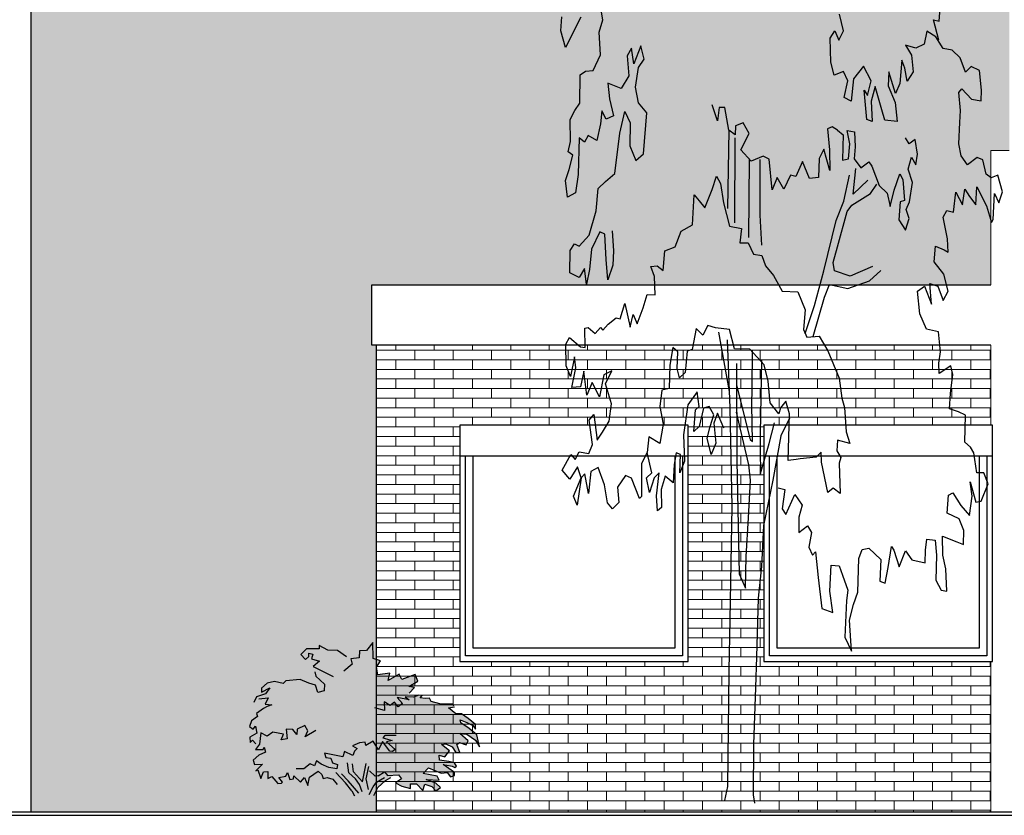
# Model space of a CAD drawing. Extents: x 2 to 315, y 0 to 17.
# Tile 26 of 69: x 109.08 to 115.5, y 4.3 to 9.49. Entities that reach past the tile are written whole.
import ezdxf

# ---------------------------------------------------------------- set-up
doc = ezdxf.new("R2010")
doc.units = 0
doc.header["$MEASUREMENT"] = 0
for name, color, linetype in [('Ost_Ansicht_5_P_ZE_SYMBOL', 7, 'Continuous'), ('Ost_Ansicht_5_R_NT_DACH', 7, 'Continuous'), ('Ost_Ansicht_5_R_NT_FENSTER', 7, 'Continuous'), ('Ost_Ansicht_5_R_TR_BODEN', 7, 'Continuous'), ('Ost_Ansicht_5_R_TR_HIDDEN', 7, 'Continuous'), ('Ost_Ansicht_5_Schraffuren', 7, 'Continuous')]:
    doc.layers.add(name, color=color, linetype=linetype)
doc.linetypes.add('Terrainlinie', pattern='A,0,[1,Bl.Nr. 2.0061.Shx,S=0.000793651,R=0,X=0,Y=-0.043301],-0.1,0', length=0.1)
pattern_1 = [(0, (81.6553, 5.523066), (0, 0.0625), []), (90, (81.6553, 5.52307), (-0.25, 0), [0.0625, -0.0625]), (90, (81.7803, 5.58557), (-0.25, 0), [0.0625, -0.0625])]

msp = doc.modelspace()

# ---------------------------------------------------------------- hatches: boundary and pattern name
at = {"layer": 'Ost_Ansicht_5_P_ZE_SYMBOL', "linetype": 'Continuous', "lineweight": 18, "ltscale": 1000}
msp.add_hatch(color=9, dxfattribs=at).paths.add_polyline_path([(111.5915, 5.0755), (111.618, 5.099), (111.6534, 5.1366), (111.6152, 5.1435), (111.6749, 5.1773), (111.6573, 5.2215), (111.5707, 5.189), (111.5538, 5.2232), (111.4816, 5.1824), (111.4933, 5.23), (111.4152, 5.2198), (111.4053, 5.2692), (111.4323, 5.3113), (111.3839, 5.3264), (111.382, 5.4303), (111.3395, 5.3773), (111.295, 5.3758), (111.2921, 5.3301), (111.2385, 5.3237), (111.2089, 5.3362), (111.1521, 5.3778), (111.089, 5.381), (111.0317, 5.411), (111.0324, 5.3878), (110.9496, 5.3895), (110.9132, 5.3522), (110.9425, 5.3199), (110.964, 5.3386), (110.964, 5.3607), (110.9914, 5.3539), (110.9816, 5.3233), (111.0343, 5.3081), (110.9933, 5.2741), (111.0031, 5.2385), (111.0109, 5.2113), (111.0656, 5.1587), (111.0638, 5.1156), (111.0238, 5.1044), (111.007, 5.1519), (110.964, 5.1655), (110.9079, 5.188), (110.8134, 5.1807), (110.7971, 5.1631), (110.7414, 5.1763), (110.6926, 5.1642), (110.6553, 5.1323), (110.6564, 5.1068), (110.7099, 5.1347), (110.6812, 5.0948), (110.6232, 5.0746), (110.6052, 5.0387), (110.6394, 5.0618), (110.6997, 5.0687), (110.6795, 5.0271), (110.7228, 5.0237), (110.693, 5.0129), (110.6691, 4.9997), (110.6227, 4.9667), (110.6305, 4.9479), (110.5912, 4.9181), (110.5777, 4.8824), (110.6018, 4.8652), (110.617, 4.8853), (110.6255, 4.8388), (110.5793, 4.8124), (110.5822, 4.7787), (110.5979, 4.7931), (110.6193, 4.7684), (110.6337, 4.7549), (110.6166, 4.7314), (110.666, 4.7317), (110.6727, 4.7479), (110.6812, 4.7149), (110.6379, 4.696), (110.6024, 4.6623), (110.6111, 4.6349), (110.6622, 4.6356), (110.6199, 4.5924), (110.6322, 4.5987), (110.6508, 4.5431), (110.6694, 4.5862), (110.6961, 4.5884), (110.6969, 4.5439), (110.7228, 4.5571), (110.7628, 4.5104), (110.7872, 4.5136), (110.7926, 4.5195), (110.769, 4.5498), (110.8145, 4.5586), (110.8263, 4.5821), (110.841, 4.5376), (110.8643, 4.541), (110.8675, 4.5596), (110.9091, 4.5195), (110.9359, 4.5497), (110.9574, 4.498), (110.9698, 4.5518), (111.0255, 4.5914), (111.0492, 4.5684), (111.057, 4.5439), (111.0846, 4.5498), (111.1206, 4.5395), (111.1487, 4.5034), (111.1409, 4.5831), (111.2039, 4.5151), (111.2444, 4.4637), (111.2622, 4.4303), (111.3873, 4.4315), (111.4149, 4.4848), (111.4644, 4.5307), (111.4984, 4.5497), (111.5128, 4.5654), (111.548, 4.5679), (111.5679, 4.5415), (111.5302, 4.5146), (111.5702, 4.4921), (111.6264, 4.4769), (111.6281, 4.5092), (111.6671, 4.5085), (111.7081, 4.4644), (111.7198, 4.5068), (111.7665, 4.4906), (111.7921, 4.4627), (111.8233, 4.4847), (111.7918, 4.5121), (111.7294, 4.5371), (111.8144, 4.5322), (111.8019, 4.5577), (111.7101, 4.5764), (111.7452, 4.6121), (111.8267, 4.5787), (111.8656, 4.5831), (111.8878, 4.5543), (111.9145, 4.562), (111.9139, 4.5821), (111.8391, 4.6344), (111.8976, 4.6239), (111.9153, 4.6141), (111.9268, 4.6239), (111.9132, 4.646), (111.8761, 4.6545), (111.8158, 4.6618), (111.8144, 4.6955), (111.8509, 4.6838), (111.8802, 4.7239), (111.8292, 4.7648), (111.8565, 4.7682), (111.8987, 4.7493), (111.9235, 4.7127), (111.9483, 4.7117), (111.9288, 4.7648), (111.9464, 4.7784), (111.9893, 4.7631), (112.003, 4.7886), (111.9483, 4.8364), (111.9932, 4.8327), (112.0518, 4.7937), (112.0777, 4.7489), (112.0602, 4.8276), (112.0102, 4.8701), (111.9556, 4.9063), (111.9505, 4.9259), (111.9933, 4.9093), (112.0338, 4.8888), (112.0518, 4.865), (112.0501, 4.8956), (112.004, 4.9354), (111.9601, 4.9655), (111.9229, 4.9651), (111.8751, 5.0032), (111.9139, 5.0103), (111.91, 5.0144), (111.9038, 5.0281), (111.8189, 5.0305), (111.7615, 5.0452), (111.7511, 5.067), (111.7218, 5.0653), (111.6906, 5.0682), (111.7035, 5.0853), (111.6807, 5.0863), (111.6456, 5.0738)], flags=0)
at = {"layer": 'Ost_Ansicht_5_Schraffuren', "linetype": 'Continuous', "lineweight": 18, "ltscale": 1000}
h = msp.add_hatch(dxfattribs=at)
h.set_pattern_fill('MW_Verband__Läufer__DF_0005', color=9, style=0, pattern_type=2)
h.set_pattern_definition(pattern_1)
h.paths.add_polyline_path([(109.1553, 15.6765), (109.1553, 4.3231), (111.4053, 4.3231), (111.4053, 7.3681), (111.3748, 7.3681), (111.3748, 7.7631), (115.4098, 7.7631), (115.4098, 8.6379), (115.5303, 8.6379), (115.5303, 15.6765)], flags=0)
h = msp.add_hatch(dxfattribs=at)
h.set_pattern_fill('MW_Verband__Läufer__DF_0005', color=9, style=0, pattern_type=2)
h.set_pattern_definition(pattern_1)
h.paths.add_polyline_path([(111.4053, 4.3231), (115.4098, 4.3231), (115.4098, 5.3065), (113.9303, 5.3065), (113.9303, 6.8465), (115.4098, 6.8465), (115.4098, 7.3681), (111.4053, 7.3681)], flags=0)
h.paths.add_polyline_path([(111.9478, 6.8465), (113.4378, 6.8465), (113.4378, 5.3065), (111.9478, 5.3065)], flags=0)

# ---------------------------------------------------------------- linework, layer by layer
at = {"layer": 'Ost_Ansicht_5_P_ZE_SYMBOL', "linetype": 'Continuous', "ltscale": 1000}
for p, q in [((112.8811, 9.4896), (112.8559, 9.6342)), ((115.0731, 9.4823), (115.0838, 9.6269)), ((112.6072, 9.4192), (112.6124, 9.5105)), ((112.7384, 9.5068), (112.638, 9.3108)), ((114.4502, 9.4178), (114.4236, 9.5263)), ((112.856, 9.4098), (112.8811, 9.4896)), ((115.0705, 9.358), (115.0355, 9.4908)), ((115.0355, 9.4908), (115.0731, 9.4823)), ((112.638, 9.3108), (112.6072, 9.4192)), ((112.8666, 9.2618), (112.856, 9.4098)), ((114.3628, 9.3696), (114.3932, 9.4178)), ((114.3932, 9.4178), (114.4198, 9.3576)), ((114.4198, 9.3576), (114.4502, 9.4178)), ((114.9917, 9.4154), (114.9758, 9.3321)), ((115.0522, 9.3796), (114.9917, 9.4154)), ((115.099, 9.3039), (115.0522, 9.3796)), ((113.1275, 9.3198), (113.0818, 9.2037)), ((113.1504, 9.2328), (113.1275, 9.3198)), ((114.3666, 9.213), (114.3628, 9.3696)), ((114.921, 9.3064), (114.8536, 9.3241)), ((114.8536, 9.3241), (114.8925, 9.2592)), ((114.9758, 9.3321), (114.921, 9.3064)), ((112.8185, 9.1599), (112.8666, 9.2618)), ((113.068, 9.3053), (113.0383, 9.2545)), ((113.0383, 9.2545), (113.0497, 9.1239)), ((113.0818, 9.2037), (113.068, 9.3053)), ((114.8925, 9.2592), (114.9039, 9.1503)), ((115.1584, 9.2934), (115.099, 9.3039)), ((115.2098, 9.243), (115.1584, 9.2934)), ((115.2452, 9.1492), (115.2098, 9.243)), ((113.0932, 9.0513), (113.113, 9.1798)), ((113.113, 9.1798), (113.1504, 9.2328)), ((114.3894, 9.1286), (114.3666, 9.213)), ((114.5795, 9.1889), (114.5148, 9.1045)), ((114.6289, 9.0925), (114.5795, 9.1889)), ((114.8286, 9.2263), (114.8172, 9.0742)), ((114.8503, 9.1757), (114.8286, 9.2263)), ((115.2806, 9.1856), (115.2452, 9.1492)), ((115.3362, 9.1588), (115.2806, 9.1856)), ((112.7307, 8.9459), (112.7338, 9.1312)), ((112.7338, 9.1312), (112.7671, 9.156)), ((112.7671, 9.156), (112.8185, 9.1599)), ((113.0497, 9.1239), (113.0012, 9.0416)), ((114.4502, 9.1527), (114.3894, 9.1286)), ((114.4768, 9.0925), (114.4502, 9.1527)), ((114.7441, 9.1516), (114.7408, 9.0593)), ((114.7887, 9.0089), (114.7441, 9.1516)), ((114.8637, 9.0907), (114.8503, 9.1757)), ((114.9039, 9.1503), (114.8637, 9.0907)), ((115.3496, 9.0311), (115.3362, 9.1588)), ((113.0012, 9.0416), (112.9144, 9.0772)), ((112.9144, 9.0772), (112.9236, 8.976)), ((113.1138, 8.9497), (113.0932, 9.0513)), ((114.454, 8.984), (114.4768, 9.0925)), ((114.5148, 9.1045), (114.4996, 8.9599)), ((114.6061, 8.9961), (114.6289, 9.0925)), ((114.6555, 9.0563), (114.6289, 8.9599)), ((114.6999, 8.9035), (114.6555, 9.0563)), ((114.7408, 9.0593), (114.7865, 8.951)), ((114.8172, 9.0742), (114.7887, 9.0089)), ((114.6023, 8.8395), (114.5833, 9.0322)), ((114.5833, 9.0322), (114.6061, 8.9961)), ((115.202, 9.0168), (115.2202, 9.0405)), ((115.2123, 8.8993), (115.202, 9.0168)), ((115.2202, 9.0405), (115.283, 8.9721)), ((115.3469, 8.963), (115.3496, 9.0311)), ((112.6972, 8.8989), (112.7307, 8.9459)), ((112.9236, 8.976), (112.9499, 8.8639)), ((113.1665, 8.8844), (113.1138, 8.9497)), ((113.6291, 8.8318), (113.5937, 8.9366)), ((114.4996, 8.9599), (114.454, 8.984)), ((114.6289, 8.9599), (114.6365, 8.8274)), ((114.7865, 8.951), (114.7992, 8.8269)), ((115.283, 8.9721), (115.3469, 8.963)), ((112.6686, 8.8405), (112.6972, 8.8989)), ((112.8734, 8.896), (112.8666, 8.8128)), ((112.9016, 8.8431), (112.8734, 8.896)), ((112.9499, 8.8639), (112.9016, 8.8431)), ((112.9922, 8.752), (113.0245, 8.8917)), ((113.0245, 8.8917), (113.0595, 8.8176)), ((113.1464, 8.6154), (113.1665, 8.8844)), ((113.6393, 8.9188), (113.6291, 8.8318)), ((113.677, 8.919), (113.6393, 8.9188)), ((113.7022, 8.7708), (113.677, 8.919)), ((114.7187, 8.8354), (114.6999, 8.9035)), ((115.2078, 8.8196), (115.2123, 8.8993)), ((112.6697, 8.6957), (112.6686, 8.8405)), ((112.8666, 8.8128), (112.8416, 8.7041)), ((113.0595, 8.8176), (113.0573, 8.6692)), ((113.7456, 8.8), (113.7439, 8.7403)), ((113.7946, 8.8184), (113.7456, 8.8)), ((113.8335, 8.7498), (113.7946, 8.8184)), ((114.3745, 8.7929), (114.3449, 8.7783)), ((114.4099, 8.7714), (114.3745, 8.7929)), ((114.6365, 8.8274), (114.6023, 8.8395)), ((114.7992, 8.8269), (114.7187, 8.8354)), ((115.201, 8.6821), (115.2078, 8.8196)), ((112.7845, 8.7363), (112.7617, 8.6927)), ((112.8416, 8.7041), (112.7845, 8.7363)), ((112.9593, 8.4877), (112.9922, 8.752)), ((113.7022, 8.7708), (113.694, 8.2603)), ((113.7439, 8.7403), (113.7022, 8.7708)), ((113.7807, 8.6417), (113.8335, 8.7498)), ((114.3449, 8.7783), (114.3571, 8.6417)), ((114.4099, 8.7714), (114.4481, 8.7395)), ((114.4481, 8.7395), (114.445, 8.6618)), ((114.491, 8.6812), (114.4726, 8.7687)), ((114.4726, 8.7687), (114.5216, 8.7589)), ((114.5216, 8.7589), (114.5247, 8.6618)), ((112.6537, 8.6304), (112.6697, 8.6957)), ((112.7263, 8.7215), (112.7207, 8.4826)), ((112.7617, 8.6927), (112.7263, 8.7215)), ((113.0573, 8.6692), (113.0955, 8.5724)), ((113.7411, 8.7203), (113.7397, 8.1658)), ((114.4818, 8.5841), (114.491, 8.6812)), ((114.8771, 8.6812), (114.8526, 8.7201)), ((114.9169, 8.7104), (114.8771, 8.6812)), ((114.9322, 8.6132), (114.9169, 8.7104)), ((115.217, 8.6026), (115.201, 8.6821)), ((112.6857, 8.6086), (112.6537, 8.6304)), ((112.6606, 8.5143), (112.6857, 8.6086)), ((113.0955, 8.5724), (113.1464, 8.6154)), ((113.8484, 8.569), (113.7807, 8.6417)), ((113.926, 8.602), (113.8484, 8.569)), ((113.9649, 8.5806), (113.926, 8.602)), ((114.3221, 8.6478), (114.2913, 8.5861)), ((114.361, 8.507), (114.3221, 8.6478)), ((114.3571, 8.6417), (114.361, 8.507)), ((114.445, 8.6618), (114.4419, 8.5744)), ((114.5247, 8.6618), (114.5185, 8.5841)), ((114.92, 8.5452), (114.9322, 8.6132)), ((115.257, 8.5449), (115.217, 8.6026)), ((113.8336, 8.5798), (113.8305, 8.0699)), ((113.9044, 8.5802), (113.9044, 8.2155)), ((113.9846, 8.3806), (113.9649, 8.5806)), ((114.1829, 8.5674), (114.1396, 8.4694)), ((114.2275, 8.4555), (114.1829, 8.5674)), ((114.2913, 8.5861), (114.2874, 8.4613)), ((114.4419, 8.5744), (114.4818, 8.5841)), ((114.5185, 8.5841), (114.5614, 8.5258)), ((114.5614, 8.5258), (114.6135, 8.5646)), ((114.6135, 8.5646), (114.635, 8.5355)), ((114.8709, 8.5161), (114.8924, 8.5938)), ((114.8924, 8.5938), (114.92, 8.5452)), ((115.3198, 8.5923), (115.257, 8.5449)), ((115.3586, 8.5781), (115.3198, 8.5923)), ((115.3803, 8.4841), (115.3586, 8.5781)), ((112.6377, 8.4417), (112.6606, 8.5143)), ((112.7207, 8.4826), (112.7025, 8.3631)), ((112.8977, 8.4366), (112.9593, 8.4877)), ((114.103, 8.4765), (114.0609, 8.3857)), ((114.1396, 8.4694), (114.103, 8.4765)), ((114.4512, 8.3072), (114.4877, 8.4768)), ((114.5116, 8.354), (114.5299, 8.5218)), ((114.635, 8.5355), (114.681, 8.4092)), ((114.779, 8.3801), (114.8158, 8.4869)), ((114.8158, 8.4869), (114.8372, 8.4481)), ((114.8985, 8.4286), (114.8709, 8.5161)), ((115.4112, 8.459), (115.3803, 8.4841)), ((115.4545, 8.4774), (115.4112, 8.459)), ((115.4854, 8.369), (115.4545, 8.4774)), ((112.6495, 8.3338), (112.6377, 8.4417)), ((112.8506, 8.3909), (112.8977, 8.4366)), ((113.5929, 8.3829), (113.6225, 8.4699)), ((113.6225, 8.4699), (113.6476, 8.423)), ((113.6476, 8.423), (113.6683, 8.2965)), ((114.0174, 8.4615), (113.9846, 8.3806)), ((114.0609, 8.3857), (114.0174, 8.4615)), ((114.2874, 8.4613), (114.2275, 8.4555)), ((114.6086, 8.4438), (114.5116, 8.354)), ((114.6247, 8.3587), (114.6677, 8.4183)), ((114.681, 8.4092), (114.733, 8.3606)), ((114.8372, 8.4481), (114.8464, 8.3121)), ((114.8801, 8.3023), (114.8985, 8.4286)), ((112.7025, 8.3631), (112.6495, 8.3338)), ((112.8362, 8.2445), (112.8506, 8.3909)), ((113.4648, 8.1544), (113.4765, 8.3496)), ((113.4765, 8.3496), (113.5084, 8.31)), ((113.545, 8.2632), (113.5929, 8.3829)), ((114.5037, 8.2823), (114.6247, 8.3587)), ((114.733, 8.3606), (114.7545, 8.2732)), ((114.7545, 8.2732), (114.779, 8.3801)), ((115.1659, 8.2368), (115.1818, 8.3672)), ((115.1818, 8.3672), (115.2241, 8.2842)), ((115.2241, 8.2842), (115.24, 8.3856)), ((115.24, 8.3856), (115.2708, 8.3387)), ((115.312, 8.2847), (115.3176, 8.4005)), ((115.3176, 8.4005), (115.3805, 8.2779)), ((115.425, 8.1877), (115.4328, 8.3587)), ((115.4328, 8.3587), (115.4626, 8.2965)), ((115.4626, 8.2965), (115.4854, 8.369)), ((113.5084, 8.31), (113.545, 8.2632)), ((113.6683, 8.2965), (113.706, 8.1448)), ((114.4017, 8.1807), (114.4512, 8.3072)), ((114.4723, 8.241), (114.5037, 8.2823)), ((114.8188, 8.3023), (114.8097, 8.1858)), ((114.8464, 8.3121), (114.8188, 8.3023)), ((114.8587, 8.2538), (114.8801, 8.3023)), ((115.2708, 8.3387), (115.312, 8.2847)), ((112.7906, 8.085), (112.8362, 8.2445)), ((113.9044, 8.2155), (113.915, 8.0208)), ((114.4114, 8.01), (114.4723, 8.241)), ((114.8771, 8.1955), (114.8587, 8.2538)), ((115.0986, 8.2038), (115.1225, 8.2474)), ((115.1225, 8.2474), (115.1659, 8.2368)), ((115.3805, 8.2779), (115.4136, 8.1695)), ((113.3923, 8.1119), (113.4648, 8.1544)), ((114.321, 7.8528), (114.4017, 8.1807)), ((114.8097, 8.1858), (114.8526, 8.1178)), ((114.8526, 8.1178), (114.8771, 8.1955)), ((115.1283, 8.0629), (115.0986, 8.2038)), ((115.4136, 8.1695), (115.425, 8.1877)), ((112.8613, 8.1071), (112.8066, 7.9946)), ((112.8941, 8.0934), (112.8613, 8.1071)), ((112.9032, 7.9265), (112.8941, 8.0934)), ((112.9412, 8.1148), (112.9505, 7.9846)), ((113.3521, 8.0097), (113.3923, 8.1119)), ((113.706, 8.1448), (113.7843, 8.1289)), ((113.7843, 8.1289), (113.7736, 8.0353)), ((112.6685, 7.9865), (112.6959, 8.0301)), ((112.6959, 8.0301), (112.7269, 8.0136)), ((112.7269, 8.0136), (112.7906, 8.085)), ((113.7736, 8.0353), (113.8273, 8.0353)), ((113.8273, 8.0353), (113.8625, 7.963)), ((115.1318, 7.976), (115.1283, 8.0629)), ((112.6651, 7.8394), (112.6685, 7.9865)), ((112.8066, 7.9946), (112.7933, 7.8612)), ((112.9505, 7.9846), (112.9467, 7.8902)), ((113.2742, 7.8565), (113.285, 7.9842)), ((113.285, 7.9842), (113.3521, 8.0097)), ((113.8625, 7.963), (113.9162, 7.9542)), ((114.3814, 7.9073), (114.4114, 8.01)), ((115.04, 7.9122), (115.0496, 8.0153)), ((115.0496, 8.0153), (115.1055, 7.9903)), ((115.1055, 7.9903), (115.1318, 7.976)), ((112.9124, 7.7958), (112.9032, 7.9265)), ((113.9162, 7.9542), (113.9413, 7.8856)), ((114.3915, 7.8536), (114.3814, 7.9073)), ((115.1026, 7.831), (115.04, 7.9122)), ((112.7268, 7.8096), (112.6651, 7.8394)), ((112.761, 7.8677), (112.7268, 7.8096)), ((112.7737, 7.7664), (112.761, 7.8677)), ((112.7933, 7.8612), (112.7737, 7.7664)), ((112.9467, 7.8902), (112.9124, 7.7958)), ((113.1937, 7.8821), (113.2359, 7.885)), ((113.2177, 7.8161), (113.1937, 7.8821)), ((113.2359, 7.885), (113.2742, 7.8565)), ((113.9413, 7.8856), (113.9938, 7.8225)), ((114.261, 7.6279), (114.321, 7.8528)), ((114.4939, 7.8186), (114.3915, 7.8536)), ((114.6381, 7.8821), (114.4939, 7.8186)), ((114.6193, 7.7884), (114.6918, 7.8565)), ((115.1321, 7.7204), (115.1026, 7.831)), ((113.2223, 7.6967), (113.2177, 7.8161)), ((113.9938, 7.8225), (114.0501, 7.7203)), ((114.477, 7.7374), (114.6193, 7.7884)), ((115.0221, 7.6352), (115.0113, 7.7714)), ((115.0113, 7.7714), (115.065, 7.7544)), ((114.0501, 7.7203), (114.1514, 7.7168)), ((114.1514, 7.7168), (114.1989, 7.5995)), ((114.3258, 7.6808), (114.3577, 7.7633)), ((114.3577, 7.7633), (114.477, 7.7374)), ((114.9308, 7.7204), (114.9764, 7.7544)), ((114.9471, 7.5732), (114.9308, 7.7204)), ((114.9764, 7.7544), (115.0221, 7.6352)), ((115.065, 7.7544), (115.0999, 7.6608)), ((115.0999, 7.6608), (115.1321, 7.7204)), ((112.993, 7.5398), (113.0249, 7.6413)), ((113.0249, 7.6413), (113.0592, 7.4859)), ((113.1436, 7.613), (113.1698, 7.7)), ((113.1698, 7.7), (113.2223, 7.6967)), ((114.2509, 7.4243), (114.3258, 7.6808)), ((113.1048, 7.5079), (113.1436, 7.613)), ((114.1989, 7.5995), (114.1893, 7.471)), ((114.2001, 7.4457), (114.261, 7.6279)), ((114.9898, 7.4735), (114.9471, 7.5732)), ((112.9165, 7.5067), (112.9667, 7.5468)), ((112.9667, 7.5468), (112.993, 7.5398)), ((113.0592, 7.4859), (113.0774, 7.5692)), ((113.0774, 7.5692), (113.1048, 7.5079)), ((112.7624, 7.4805), (112.7841, 7.4842)), ((112.7659, 7.3538), (112.7624, 7.4805)), ((112.7841, 7.4842), (112.8309, 7.4447)), ((112.8309, 7.4447), (112.8651, 7.4847)), ((112.8651, 7.4847), (112.88, 7.4667)), ((112.88, 7.4667), (112.9165, 7.5067)), ((113.4895, 7.4776), (113.4622, 7.3399)), ((113.5318, 7.4344), (113.4895, 7.4776)), ((113.5649, 7.4962), (113.5318, 7.4344)), ((113.6151, 7.482), (113.5649, 7.4962)), ((113.7053, 7.4717), (113.6151, 7.482)), ((113.7062, 7.0675), (113.6368, 7.4532)), ((113.7379, 7.3452), (113.7053, 7.4717)), ((114.1893, 7.471), (114.211, 7.4204)), ((115.0693, 7.4546), (114.9898, 7.4735)), ((115.0808, 7.3244), (115.0693, 7.4546)), ((112.6403, 7.3748), (112.6643, 7.4184)), ((112.6643, 7.4184), (112.7362, 7.3573)), ((113.7102, 6.9607), (113.6931, 7.4044)), ((114.211, 7.4204), (114.2909, 7.4282)), ((114.2909, 7.4282), (114.348, 7.3308)), ((112.6416, 7.2337), (112.6403, 7.3748)), ((112.7362, 7.3573), (112.7659, 7.3538)), ((113.336, 7.3543), (113.3185, 7.2377)), ((113.3698, 7.3249), (113.336, 7.3543)), ((113.3653, 7.2163), (113.3698, 7.3249)), ((113.4303, 7.3289), (113.4166, 7.1913)), ((113.4622, 7.3399), (113.4303, 7.3289)), ((113.8389, 7.3422), (113.7379, 7.3452)), ((113.9326, 7.2414), (113.8389, 7.3422)), ((113.8539, 7.0854), (113.856, 7.3387)), ((114.348, 7.3308), (114.4206, 7.1539)), ((115.0717, 7.2519), (115.0808, 7.3244)), ((112.6952, 7.2919), (112.6701, 7.1651)), ((112.7044, 7.2214), (112.6952, 7.2919)), ((113.9143, 7.2739), (113.9054, 6.7926)), ((112.6701, 7.1651), (112.6416, 7.2337)), ((112.6793, 7.0928), (112.7044, 7.2214)), ((112.7569, 7.1982), (112.7341, 7.0967)), ((112.7764, 7.0427), (112.7569, 7.1982)), ((112.9386, 7.2011), (112.8876, 7.1756)), ((112.8985, 7.1158), (112.9386, 7.2011)), ((113.3185, 7.2377), (113.3128, 7.0857)), ((113.3801, 7.1549), (113.3653, 7.2163)), ((113.4166, 7.1913), (113.3801, 7.1549)), ((113.7517, 7.2491), (113.7535, 6.6155)), ((113.9589, 7.133), (113.9326, 7.2414)), ((115.0731, 7.1841), (115.0717, 7.2519)), ((115.1482, 7.2343), (115.0731, 7.1841)), ((115.1631, 7.1765), (115.1482, 7.2343)), ((112.8106, 7.1261), (112.7764, 7.0427)), ((112.8581, 7.0309), (112.8106, 7.1261)), ((112.8876, 7.1756), (112.8581, 7.0309)), ((113.9704, 6.992), (113.9589, 7.133)), ((114.4206, 7.1539), (114.4384, 7.0238)), ((115.1461, 7.0534), (115.1631, 7.1765)), ((112.7341, 7.0967), (112.6793, 7.0928)), ((112.9374, 6.9858), (112.8985, 7.1158)), ((113.266, 7.0746), (113.2524, 6.9696)), ((113.3128, 7.0857), (113.266, 7.0746)), ((113.4953, 7.0651), (113.4341, 6.9788)), ((113.509, 6.968), (113.4953, 7.0651)), ((113.7513, 7.1077), (113.8404, 6.7542)), ((113.8528, 6.9804), (113.8539, 7.0854)), ((114.0742, 7.0035), (114.0389, 6.9598)), ((114.0971, 6.9204), (114.0742, 7.0035)), ((114.4384, 7.0238), (114.4555, 6.9623)), ((115.1402, 6.9543), (115.1461, 7.0534)), ((112.922, 6.8735), (112.9374, 6.9858)), ((113.2524, 6.9696), (113.2742, 6.8539)), ((113.4341, 6.9788), (113.4069, 6.7846)), ((113.4749, 6.8062), (113.4851, 6.9465)), ((113.4851, 6.9465), (113.509, 6.968)), ((113.5362, 6.9572), (113.509, 6.8386)), ((113.5736, 6.968), (113.5362, 6.9572)), ((113.6043, 6.9141), (113.5736, 6.968)), ((113.7228, 6.3174), (113.7102, 6.9607)), ((113.8327, 6.5883), (113.7526, 6.9323)), ((113.8552, 6.7416), (113.8528, 6.9804)), ((114.0286, 6.92), (113.9704, 6.992)), ((114.0389, 6.9598), (114.0286, 6.92)), ((114.4555, 6.9623), (114.4659, 6.8032)), ((115.1998, 6.9343), (115.1402, 6.9543)), ((115.2449, 6.9117), (115.1998, 6.9343)), ((112.7925, 6.8799), (112.8221, 6.9163)), ((112.8131, 6.7209), (112.7925, 6.8799)), ((112.8221, 6.9163), (112.8446, 6.75)), ((112.8793, 6.8009), (112.922, 6.8735)), ((113.5804, 6.8386), (113.6043, 6.9141)), ((113.6281, 6.9249), (113.6043, 6.8601)), ((113.6689, 6.8278), (113.6281, 6.9249)), ((114.0966, 6.8932), (114.0415, 6.7777)), ((114.0893, 6.6164), (114.0971, 6.9204)), ((115.241, 6.7355), (115.2449, 6.9117)), ((113.2742, 6.8539), (113.2526, 6.7271)), ((113.509, 6.8386), (113.4749, 6.8062)), ((113.56, 6.763), (113.5804, 6.8386)), ((113.6043, 6.8601), (113.6179, 6.7307)), ((113.966, 6.7278), (114.0001, 6.8619)), ((114.4659, 6.8032), (114.4899, 6.7273)), ((112.8446, 6.75), (112.8793, 6.8009)), ((113.1795, 6.7701), (113.1693, 6.6687)), ((113.2526, 6.7271), (113.1795, 6.7701)), ((113.4069, 6.7846), (113.4137, 6.612)), ((113.5872, 6.6551), (113.56, 6.763)), ((113.8404, 6.7542), (113.8552, 6.7416)), ((113.9054, 6.7926), (113.9066, 6.684)), ((114.0415, 6.7777), (113.9892, 6.4879)), ((114.41, 6.7486), (114.4066, 6.6798)), ((114.4899, 6.7273), (114.41, 6.7486)), ((112.7903, 6.6628), (112.8131, 6.7209)), ((113.6179, 6.7307), (113.5872, 6.6551)), ((113.9066, 6.684), (113.909, 6.532)), ((113.909, 6.532), (113.966, 6.7278)), ((114.4066, 6.6798), (114.4329, 6.6365)), ((115.2764, 6.7031), (115.241, 6.7355)), ((115.2981, 6.6671), (115.2764, 6.7031)), ((112.6157, 6.5532), (112.6716, 6.6567)), ((112.6716, 6.6567), (112.6997, 6.6224)), ((112.6997, 6.6224), (112.7264, 6.6733)), ((112.7264, 6.6733), (112.7903, 6.6628)), ((113.1693, 6.6687), (113.1328, 6.5961)), ((113.1993, 6.5365), (113.1693, 6.6687)), ((113.3592, 6.6659), (113.3456, 6.5904)), ((113.3864, 6.6551), (113.3592, 6.6659)), ((113.383, 6.5365), (113.3864, 6.6551)), ((113.4137, 6.612), (113.383, 6.5365)), ((113.7535, 6.6155), (113.7701, 5.8778)), ((114.1418, 6.6239), (114.0893, 6.6164)), ((114.1669, 6.6277), (114.1418, 6.6239)), ((114.2719, 6.6392), (114.1669, 6.6277)), ((114.3039, 6.6719), (114.2719, 6.6392)), ((114.3062, 6.6068), (114.3039, 6.6719)), ((114.4329, 6.6365), (114.4215, 6.6003)), ((115.3187, 6.5369), (115.2981, 6.6671)), ((112.6647, 6.4947), (112.6157, 6.5532)), ((112.715, 6.5755), (112.6647, 6.4947)), ((112.7399, 6.5032), (112.715, 6.5755)), ((112.85, 6.5713), (112.8017, 6.5457)), ((112.892, 6.4572), (112.85, 6.5713)), ((113.1328, 6.5961), (113.1329, 6.3826)), ((113.3456, 6.5904), (113.3388, 6.4717)), ((113.8436, 6.4893), (113.8327, 6.5883)), ((114.3474, 6.408), (114.3062, 6.6068)), ((114.4215, 6.6003), (114.4287, 6.401)), ((112.6889, 6.3836), (112.7399, 6.5032)), ((112.7399, 6.5032), (112.7129, 6.3258)), ((112.7641, 6.5287), (112.7399, 6.5032)), ((112.7883, 6.401), (112.7641, 6.5287)), ((112.8017, 6.5457), (112.7883, 6.401)), ((113.029, 6.5195), (112.9762, 6.4436)), ((113.0678, 6.5016), (113.029, 6.5195)), ((113.1192, 6.3681), (113.0678, 6.5016)), ((113.1652, 6.5041), (113.1993, 6.5365)), ((113.1856, 6.407), (113.1652, 6.5041)), ((113.2163, 6.5041), (113.1856, 6.407)), ((113.2469, 6.5365), (113.2163, 6.5041)), ((113.2299, 6.3854), (113.2469, 6.5365)), ((113.2877, 6.5149), (113.2605, 6.4286)), ((113.3388, 6.4717), (113.2877, 6.5149)), ((113.8307, 6.2418), (113.8436, 6.4893)), ((113.9892, 6.4879), (113.9286, 6.1926)), ((115.3644, 6.5372), (115.3187, 6.5369)), ((115.393, 6.465), (115.3644, 6.5372)), ((112.9103, 6.3415), (112.892, 6.4572)), ((112.9762, 6.4436), (112.9857, 6.3419)), ((113.2605, 6.4286), (113.2639, 6.3099)), ((114.0232, 6.4386), (114.0663, 6.4266)), ((114.0663, 6.4266), (114.0496, 6.3013)), ((114.3816, 6.4372), (114.3474, 6.408)), ((114.4287, 6.401), (114.3816, 6.4372)), ((115.2879, 6.384), (115.2744, 6.4777)), ((115.2744, 6.4777), (115.312, 6.3451)), ((115.3462, 6.3525), (115.393, 6.465)), ((112.7129, 6.3258), (112.6889, 6.3836)), ((113.1329, 6.3826), (113.1192, 6.3681)), ((113.2367, 6.2883), (113.2299, 6.3854)), ((114.0743, 6.2649), (114.1317, 6.3941)), ((114.1317, 6.3941), (114.179, 6.3244)), ((115.1241, 6.2734), (115.1328, 6.391)), ((115.1328, 6.391), (115.1613, 6.4057)), ((115.1613, 6.4057), (115.215, 6.3228)), ((115.2698, 6.258), (115.2879, 6.384)), ((112.9446, 6.3019), (112.9103, 6.3415)), ((112.9857, 6.3419), (112.9446, 6.3019)), ((113.2639, 6.3099), (113.2367, 6.2883)), ((113.7115, 5.5783), (113.7228, 6.3174)), ((114.0496, 6.3013), (114.0743, 6.2649)), ((114.179, 6.3244), (114.1575, 6.2478)), ((115.215, 6.3228), (115.2698, 6.258)), ((115.312, 6.3451), (115.3462, 6.3525)), ((113.816, 5.9915), (113.8307, 6.2418)), ((114.1575, 6.2478), (114.1581, 6.1463)), ((115.2025, 6.2359), (115.1241, 6.2734)), ((115.2333, 6.1601), (115.2025, 6.2359)), ((113.9286, 6.1926), (113.9153, 5.925)), ((114.1581, 6.1463), (114.2151, 6.1901)), ((114.2151, 6.1901), (114.2403, 6.1468)), ((114.2403, 6.1468), (114.2232, 6.0526)), ((114.9834, 6.0319), (114.9937, 6.1043)), ((114.9937, 6.1043), (115.0473, 6.0974)), ((115.0473, 6.0974), (115.0554, 5.9998)), ((115.0965, 6), (115.0941, 6.123)), ((115.0941, 6.123), (115.1889, 6.0874)), ((115.2315, 6.0691), (115.2333, 6.1601)), ((114.2232, 6.0526), (114.2472, 5.9985)), ((114.5497, 5.9786), (114.5714, 6.0367)), ((114.5714, 6.0367), (114.6136, 6.0441)), ((114.6136, 6.0441), (114.6924, 5.9722)), ((114.7404, 5.9183), (114.762, 6.0559)), ((114.762, 6.0559), (114.7785, 6.0325)), ((115.1889, 6.0874), (115.2315, 6.0691)), ((113.8103, 5.7835), (113.816, 5.9915)), ((114.2472, 5.9985), (114.2677, 6.0203)), ((114.2677, 6.0203), (114.2838, 5.854)), ((114.5419, 5.7578), (114.5497, 5.9786)), ((114.6924, 5.9722), (114.6865, 5.8308)), ((114.7785, 6.0325), (114.8126, 5.9244)), ((114.8126, 5.9244), (114.8533, 6.0275)), ((114.8533, 6.0275), (114.8944, 5.9698)), ((114.8944, 5.9698), (114.9823, 5.9487)), ((114.9823, 5.9487), (114.9834, 6.0319)), ((115.0554, 5.9998), (115.0509, 5.8369)), ((115.1165, 5.9097), (115.0965, 6)), ((113.9153, 5.925), (113.8925, 5.719)), ((114.3604, 5.764), (114.3694, 5.9341)), ((114.3694, 5.9341), (114.4219, 5.9308)), ((114.4219, 5.9308), (114.4436, 5.8694)), ((114.721, 5.8168), (114.7404, 5.9183)), ((115.124, 5.765), (115.1165, 5.9097)), ((113.7701, 5.8778), (113.8103, 5.7835)), ((114.2838, 5.854), (114.3091, 5.6515)), ((114.4436, 5.8694), (114.4768, 5.7719)), ((114.6865, 5.8308), (114.721, 5.8168)), ((115.0509, 5.8369), (115.0852, 5.772)), ((113.8925, 5.719), (113.8834, 5.337)), ((114.3804, 5.6265), (114.3604, 5.764)), ((114.4768, 5.7719), (114.469, 5.7031)), ((114.5146, 5.6776), (114.5419, 5.7578)), ((115.0852, 5.772), (115.124, 5.765)), ((114.3091, 5.6515), (114.3804, 5.6265)), ((114.469, 5.7031), (114.4582, 5.4648)), ((114.4878, 5.5754), (114.5146, 5.6776)), ((113.7032, 5.2469), (113.7115, 5.5783)), ((114.501, 5.374), (114.4878, 5.5754)), ((114.4582, 5.4648), (114.501, 5.374)), ((111.089, 5.381), (111.0317, 5.411)), ((111.0317, 5.411), (111.0324, 5.3878)), ((111.382, 5.4303), (111.3395, 5.3773)), ((111.3839, 5.3264), (111.382, 5.4303)), ((110.9496, 5.3895), (110.9132, 5.3522)), ((110.9132, 5.3522), (110.9425, 5.3199)), ((110.9425, 5.3199), (110.964, 5.3386)), ((111.0324, 5.3878), (110.9496, 5.3895)), ((110.964, 5.3386), (110.964, 5.3607)), ((110.964, 5.3607), (110.9914, 5.3539)), ((110.9914, 5.3539), (110.9816, 5.3233)), ((111.1521, 5.3778), (111.089, 5.381)), ((111.2089, 5.3362), (111.1521, 5.3778)), ((111.2921, 5.3301), (111.2385, 5.3237)), ((111.295, 5.3758), (111.2921, 5.3301)), ((111.3395, 5.3773), (111.295, 5.3758)), ((113.8834, 5.337), (113.8755, 5.1374)), ((110.9816, 5.3233), (111.0343, 5.3081)), ((111.0343, 5.3081), (110.9933, 5.2741)), ((110.9933, 5.2741), (111.1222, 5.2079)), ((111.2472, 5.2894), (111.1925, 5.2435)), ((111.2385, 5.3237), (111.2472, 5.2894)), ((111.4323, 5.3113), (111.3839, 5.3264)), ((111.4053, 5.2692), (111.4323, 5.3113)), ((111.4152, 5.2198), (111.4053, 5.2692)), ((111.0031, 5.2385), (111.0109, 5.2113)), ((111.0109, 5.2113), (111.0656, 5.1587)), ((111.4933, 5.23), (111.4152, 5.2198)), ((111.4816, 5.1824), (111.4933, 5.23)), ((111.5538, 5.2232), (111.4816, 5.1824)), ((111.5707, 5.189), (111.5538, 5.2232)), ((111.6573, 5.2215), (111.5707, 5.189)), ((111.6749, 5.1773), (111.6573, 5.2215)), ((113.6962, 4.4912), (113.7032, 5.2469)), ((110.6926, 5.1642), (110.6553, 5.1323)), ((110.6564, 5.1068), (110.7099, 5.1347)), ((110.7099, 5.1347), (110.6812, 5.0948)), ((110.7414, 5.1763), (110.6926, 5.1642)), ((110.7971, 5.1631), (110.7414, 5.1763)), ((110.8134, 5.1807), (110.7971, 5.1631)), ((110.9079, 5.188), (110.8134, 5.1807)), ((110.964, 5.1655), (110.9079, 5.188)), ((111.007, 5.1519), (110.964, 5.1655)), ((111.0238, 5.1044), (111.007, 5.1519)), ((111.0656, 5.1587), (111.0638, 5.1156)), ((111.6152, 5.1435), (111.6749, 5.1773)), ((111.6534, 5.1366), (111.6152, 5.1435)), ((111.618, 5.099), (111.6534, 5.1366)), ((113.8755, 5.1374), (113.8632, 4.7658)), ((110.6232, 5.0746), (110.6052, 5.0387)), ((110.6812, 5.0948), (110.6232, 5.0746)), ((110.6553, 5.1323), (110.6564, 5.1068)), ((111.0638, 5.1156), (111.0238, 5.1044)), ((111.618, 5.056), (111.5402, 5.0704)), ((111.5402, 5.0704), (111.5753, 5.0314)), ((111.6456, 5.0738), (111.5915, 5.0755)), ((111.5915, 5.0755), (111.618, 5.056)), ((111.6807, 5.0863), (111.6456, 5.0738)), ((111.7035, 5.0853), (111.6807, 5.0863)), ((111.6906, 5.0682), (111.7035, 5.0853)), ((110.6394, 5.0618), (110.6997, 5.0687)), ((110.693, 5.0129), (110.6691, 4.9997)), ((110.6997, 5.0687), (110.6795, 5.0271)), ((110.6795, 5.0271), (110.7228, 5.0237)), ((110.7228, 5.0237), (110.693, 5.0129)), ((111.4936, 5.0183), (111.4562, 5.0432)), ((111.4562, 5.0432), (111.4581, 4.9872)), ((111.5229, 5.0403), (111.4936, 5.0183)), ((111.546, 5.011), (111.5229, 5.0403)), ((111.5753, 5.0314), (111.546, 5.011)), ((111.7218, 5.0653), (111.6906, 5.0682)), ((111.7511, 5.067), (111.7218, 5.0653)), ((111.7615, 5.0452), (111.7511, 5.067)), ((111.8189, 5.0305), (111.7615, 5.0452)), ((111.9038, 5.0281), (111.8189, 5.0305)), ((111.8751, 5.0032), (111.9139, 5.0103)), ((111.91, 5.0144), (111.9038, 5.0281)), ((110.6305, 4.9479), (110.5912, 4.9181)), ((110.6691, 4.9997), (110.6227, 4.9667)), ((110.6227, 4.9667), (110.6305, 4.9479)), ((111.4581, 4.9872), (111.3937, 5.0042)), ((111.9229, 4.9651), (111.8751, 5.0032)), ((111.9601, 4.9655), (111.9229, 4.9651)), ((112.004, 4.9354), (111.9601, 4.9655)), ((110.5912, 4.9181), (110.5777, 4.8824)), ((110.5777, 4.8824), (110.6018, 4.8652)), ((110.6018, 4.8652), (110.617, 4.8853)), ((110.617, 4.8853), (110.6255, 4.8388)), ((110.9377, 4.8882), (110.8882, 4.8648)), ((110.958, 4.855), (110.9377, 4.8882)), ((111.9556, 4.9063), (111.9505, 4.9259)), ((111.9505, 4.9259), (111.9933, 4.9093)), ((112.0102, 4.8701), (111.9556, 4.9063)), ((111.9933, 4.9093), (112.0338, 4.8888)), ((112.0501, 4.8956), (112.004, 4.9354)), ((112.0338, 4.8888), (112.0518, 4.865)), ((112.0518, 4.865), (112.0501, 4.8956)), ((110.6255, 4.8388), (110.5793, 4.8124)), ((110.6508, 4.8403), (110.6418, 4.766)), ((110.693, 4.8193), (110.6508, 4.8403)), ((110.729, 4.8442), (110.693, 4.8193)), ((110.7988, 4.832), (110.729, 4.8442)), ((110.7836, 4.7958), (110.7988, 4.832)), ((110.8607, 4.8628), (110.8157, 4.8643)), ((110.8157, 4.8643), (110.8227, 4.8024)), ((110.8865, 4.8305), (110.8607, 4.8628)), ((110.8882, 4.8648), (110.8865, 4.8305)), ((111.0098, 4.8564), (110.9406, 4.8139)), ((110.9406, 4.8139), (110.958, 4.855)), ((111.4601, 4.8226), (111.4469, 4.809)), ((111.5343, 4.8242), (111.4601, 4.8226)), ((112.003, 4.7886), (111.9483, 4.8364)), ((111.9483, 4.8364), (111.9932, 4.8327)), ((111.9932, 4.8327), (112.0518, 4.7937)), ((112.0602, 4.8276), (112.0102, 4.8701)), ((112.0777, 4.7489), (112.0602, 4.8276)), ((110.5793, 4.8124), (110.5822, 4.7787)), ((110.5822, 4.7787), (110.5979, 4.7931)), ((110.5979, 4.7931), (110.6193, 4.7684)), ((110.6418, 4.766), (110.6166, 4.7314)), ((110.8227, 4.8024), (110.7836, 4.7958)), ((111.295, 4.7748), (111.2492, 4.7563)), ((111.2492, 4.7563), (111.2804, 4.7394)), ((111.3322, 4.7792), (111.295, 4.7748)), ((111.3355, 4.7581), (111.3322, 4.7792)), ((111.3839, 4.7869), (111.3355, 4.7581)), ((111.4191, 4.7309), (111.3839, 4.7869)), ((111.4445, 4.7852), (111.4191, 4.7309)), ((111.4933, 4.7207), (111.4445, 4.7852)), ((111.4469, 4.809), (111.5083, 4.7919)), ((111.5083, 4.7919), (111.4699, 4.7818)), ((111.4699, 4.7818), (111.5263, 4.7317)), ((111.8292, 4.7648), (111.8565, 4.7682)), ((111.8802, 4.7239), (111.8292, 4.7648)), ((111.8565, 4.7682), (111.8987, 4.7493)), ((111.8987, 4.7493), (111.9235, 4.7127)), ((111.9288, 4.7648), (111.9464, 4.7784)), ((111.9483, 4.7117), (111.9288, 4.7648)), ((111.9464, 4.7784), (111.9893, 4.7631)), ((111.9893, 4.7631), (112.003, 4.7886)), ((112.0518, 4.7937), (112.0777, 4.7489)), ((113.8632, 4.7658), (113.8611, 4.4371)), ((110.6379, 4.696), (110.6024, 4.6623)), ((110.6166, 4.7314), (110.666, 4.7317)), ((110.6812, 4.7149), (110.6379, 4.696)), ((110.666, 4.7317), (110.6727, 4.7479)), ((110.6727, 4.7479), (110.6812, 4.7149)), ((111.1867, 4.6834), (111.0675, 4.7088)), ((111.0675, 4.7088), (111.0753, 4.68)), ((111.1964, 4.719), (111.1867, 4.6834)), ((111.2511, 4.6921), (111.1964, 4.719)), ((111.2613, 4.7205), (111.2511, 4.6921)), ((111.2804, 4.7394), (111.2613, 4.7205)), ((111.5089, 4.719), (111.4933, 4.7207)), ((111.5263, 4.7317), (111.5089, 4.719)), ((111.8158, 4.6618), (111.8144, 4.6955)), ((111.8144, 4.6955), (111.8509, 4.6838)), ((111.8509, 4.6838), (111.8802, 4.7239)), ((111.9235, 4.7127), (111.9483, 4.7117)), ((110.6024, 4.6623), (110.6111, 4.6349)), ((110.6111, 4.6349), (110.6622, 4.6356)), ((110.6622, 4.6356), (110.6199, 4.5924)), ((110.9721, 4.6378), (110.9328, 4.6053)), ((111.0019, 4.6266), (110.9721, 4.6378)), ((111.0154, 4.6574), (111.0019, 4.6266)), ((111.0441, 4.6375), (111.0154, 4.6574)), ((111.0953, 4.6153), (111.0441, 4.6375)), ((111.0753, 4.68), (111.1085, 4.6749)), ((111.1085, 4.6749), (111.1184, 4.6461)), ((111.1184, 4.6461), (111.151, 4.6349)), ((111.151, 4.6349), (111.1476, 4.607)), ((111.2247, 4.5794), (111.2171, 4.6455)), ((111.2551, 4.5858), (111.2491, 4.6386)), ((111.3143, 4.5217), (111.3391, 4.6405)), ((111.354, 4.6224), (111.3355, 4.5415)), ((111.8761, 4.6545), (111.8158, 4.6618)), ((111.9139, 4.5821), (111.8391, 4.6344)), ((111.8391, 4.6344), (111.8976, 4.6239)), ((111.9132, 4.646), (111.8761, 4.6545)), ((111.8976, 4.6239), (111.9153, 4.6141)), ((111.9268, 4.6239), (111.9132, 4.646)), ((111.9153, 4.6141), (111.9268, 4.6239)), ((110.6199, 4.5924), (110.6322, 4.5987)), ((110.6322, 4.5987), (110.6508, 4.5431)), ((110.6508, 4.5431), (110.6694, 4.5862)), ((110.6694, 4.5862), (110.6961, 4.5884)), ((110.6961, 4.5884), (110.6969, 4.5439)), ((110.6969, 4.5439), (110.7228, 4.5571)), ((110.7228, 4.5571), (110.7628, 4.5104)), ((110.769, 4.5498), (110.8145, 4.5586)), ((110.8145, 4.5586), (110.8263, 4.5821)), ((110.8263, 4.5821), (110.841, 4.5376)), ((110.8643, 4.541), (110.8675, 4.5596)), ((110.8675, 4.5596), (110.9091, 4.5195)), ((110.9328, 4.6053), (110.882, 4.6053)), ((110.9698, 4.5518), (111.0255, 4.5914)), ((111.0255, 4.5914), (111.0492, 4.5684)), ((111.0492, 4.5684), (111.057, 4.5439)), ((111.1476, 4.607), (111.0953, 4.6153)), ((111.2039, 4.5151), (111.1409, 4.5831)), ((111.2217, 4.5289), (111.1765, 4.5746)), ((111.2687, 4.5401), (111.2247, 4.5794)), ((111.3143, 4.5217), (111.2551, 4.5858)), ((111.3977, 4.5576), (111.3603, 4.5924)), ((111.416, 4.5601), (111.3977, 4.5576)), ((111.416, 4.5601), (111.4581, 4.5866)), ((111.4581, 4.5866), (111.4777, 4.5628)), ((111.4777, 4.5628), (111.548, 4.5679)), ((111.548, 4.5679), (111.5679, 4.5415)), ((111.7101, 4.5764), (111.7452, 4.6121)), ((111.8019, 4.5577), (111.7101, 4.5764)), ((111.7452, 4.6121), (111.8267, 4.5787)), ((111.8144, 4.5322), (111.8019, 4.5577)), ((111.8267, 4.5787), (111.8656, 4.5831)), ((111.8656, 4.5831), (111.8878, 4.5543)), ((111.8878, 4.5543), (111.9145, 4.562)), ((111.9145, 4.562), (111.9139, 4.5821)), ((110.7628, 4.5104), (110.7872, 4.5136)), ((110.7926, 4.5195), (110.769, 4.5498)), ((110.7872, 4.5136), (110.7926, 4.5195)), ((110.841, 4.5376), (110.8643, 4.541)), ((110.9091, 4.5195), (110.9359, 4.5497)), ((110.9359, 4.5497), (110.9574, 4.498)), ((110.9574, 4.498), (110.9698, 4.5518)), ((111.057, 4.5439), (111.0846, 4.5498)), ((111.0846, 4.5498), (111.1206, 4.5395)), ((111.1206, 4.5395), (111.1487, 4.5034)), ((111.2444, 4.4637), (111.2039, 4.5151)), ((111.2909, 4.4471), (111.2217, 4.5289)), ((111.2952, 4.5049), (111.2687, 4.5401)), ((111.312, 4.4559), (111.2952, 4.5049)), ((111.3355, 4.5415), (111.3513, 4.4711)), ((111.3828, 4.4879), (111.4064, 4.5188)), ((111.4064, 4.5188), (111.4582, 4.5498)), ((111.4149, 4.4848), (111.4644, 4.5307)), ((111.4644, 4.5307), (111.4984, 4.5497)), ((111.5679, 4.5415), (111.5302, 4.5146)), ((111.5302, 4.5146), (111.5702, 4.4921)), ((111.6264, 4.4769), (111.6281, 4.5092)), ((111.6281, 4.5092), (111.6671, 4.5085)), ((111.6671, 4.5085), (111.7081, 4.4644)), ((111.7081, 4.4644), (111.7198, 4.5068)), ((111.7198, 4.5068), (111.7665, 4.4906)), ((111.7918, 4.5121), (111.7294, 4.5371)), ((111.7294, 4.5371), (111.8144, 4.5322)), ((111.8233, 4.4847), (111.7918, 4.5121)), ((111.2444, 4.4637), (111.2622, 4.4303)), ((111.358, 4.4383), (111.3828, 4.4879)), ((111.3873, 4.4315), (111.4149, 4.4848)), ((111.5702, 4.4921), (111.6264, 4.4769)), ((111.7665, 4.4906), (111.7921, 4.4627)), ((111.7921, 4.4627), (111.8233, 4.4847)), ((113.676, 4.3997), (113.6962, 4.4912)), ((113.8611, 4.4371), (113.8702, 4.3831))]:
    msp.add_line(p, q, dxfattribs=at)
at = {"layer": 'Ost_Ansicht_5_R_NT_DACH', "linetype": 'Continuous', "ltscale": 1000}
for p, q in [((111.3748, 7.3681), (111.3748, 7.7631)), ((111.3748, 7.7631), (115.4098, 7.7631)), ((115.4098, 7.3681), (111.3748, 7.3681))]:
    msp.add_line(p, q, dxfattribs=at)
at = {"layer": 'Ost_Ansicht_5_R_NT_FENSTER', "linetype": 'Continuous', "ltscale": 1000}
for p, q in [((113.4378, 6.8465), (111.9478, 6.8465)), ((111.9478, 6.8465), (111.9478, 5.3065)), ((113.4378, 5.3065), (113.4378, 6.8465)), ((115.4203, 6.8465), (113.9303, 6.8465)), ((113.9303, 6.8465), (113.9303, 5.3065)), ((115.4203, 5.3065), (115.4203, 6.8465)), ((111.9478, 6.6465), (113.4378, 6.6465)), ((111.9853, 5.344), (111.9853, 6.6465)), ((112.0353, 5.394), (112.0353, 6.6465)), ((113.3503, 6.6465), (113.3503, 5.394)), ((113.4003, 6.6465), (113.4003, 5.344)), ((113.9303, 6.6465), (115.4203, 6.6465)), ((113.9678, 5.344), (113.9678, 6.6465)), ((114.0178, 5.394), (114.0178, 6.6465)), ((115.3328, 6.6465), (115.3328, 5.394)), ((115.3828, 6.6465), (115.3828, 5.344)), ((113.3503, 5.394), (112.0353, 5.394)), ((115.3328, 5.394), (114.0178, 5.394)), ((113.4003, 5.344), (111.9853, 5.344)), ((115.3828, 5.344), (113.9678, 5.344)), ((111.9478, 5.3065), (113.4378, 5.3065)), ((113.9303, 5.3065), (115.4203, 5.3065))]:
    msp.add_line(p, q, dxfattribs=at)
at = {"layer": 'Ost_Ansicht_5_R_TR_BODEN', "linetype": 'Continuous', "ltscale": 1000}
msp.add_line((121.6603, 4.3231), (73.603, 4.3231), dxfattribs=at)
at = {"layer": 'Ost_Ansicht_5_R_TR_BODEN', "linetype": 'Terrainlinie', "ltscale": 1000}
msp.add_line((73.603, 4.3031), (121.6603, 4.3031), dxfattribs=at)
at = {"layer": 'Ost_Ansicht_5_R_TR_HIDDEN', "linetype": 'Continuous', "ltscale": 1000}
for p, q in [((109.1553, 4.3231), (109.1553, 15.6765)), ((111.4053, 4.3231), (111.4053, 7.3681))]:
    msp.add_line(p, q, dxfattribs=at)
at = {"layer": 'Ost_Ansicht_5_Schraffuren', "color": 255, "linetype": 'Continuous', "lineweight": 18, "ltscale": 1000}
for p, q in [((109.1553, 15.6765), (109.1553, 4.3231)), ((115.4098, 7.7631), (115.4098, 8.6379)), ((115.4098, 8.6379), (115.5303, 8.6379)), ((111.3748, 7.3681), (111.3748, 7.7631)), ((111.3748, 7.7631), (115.4098, 7.7631)), ((111.4053, 7.3681), (111.3748, 7.3681)), ((115.4098, 7.3681), (111.4053, 7.3681)), ((111.4053, 7.3681), (111.4053, 4.3231)), ((111.4053, 4.3231), (111.4053, 7.3681)), ((115.4098, 6.8465), (115.4098, 7.3681)), ((111.9478, 6.8465), (113.4378, 6.8465)), ((111.9478, 5.3065), (111.9478, 6.8465)), ((113.4378, 6.8465), (113.4378, 5.3065)), ((113.9303, 5.3065), (113.9303, 6.8465)), ((113.9303, 6.8465), (115.4098, 6.8465)), ((113.4378, 5.3065), (111.9478, 5.3065)), ((115.4098, 5.3065), (113.9303, 5.3065)), ((115.4098, 4.3231), (115.4098, 5.3065)), ((109.1553, 4.3231), (111.4053, 4.3231)), ((111.4053, 4.3231), (115.4098, 4.3231))]:
    msp.add_line(p, q, dxfattribs=at)

doc.saveas('drawing.dxf')
